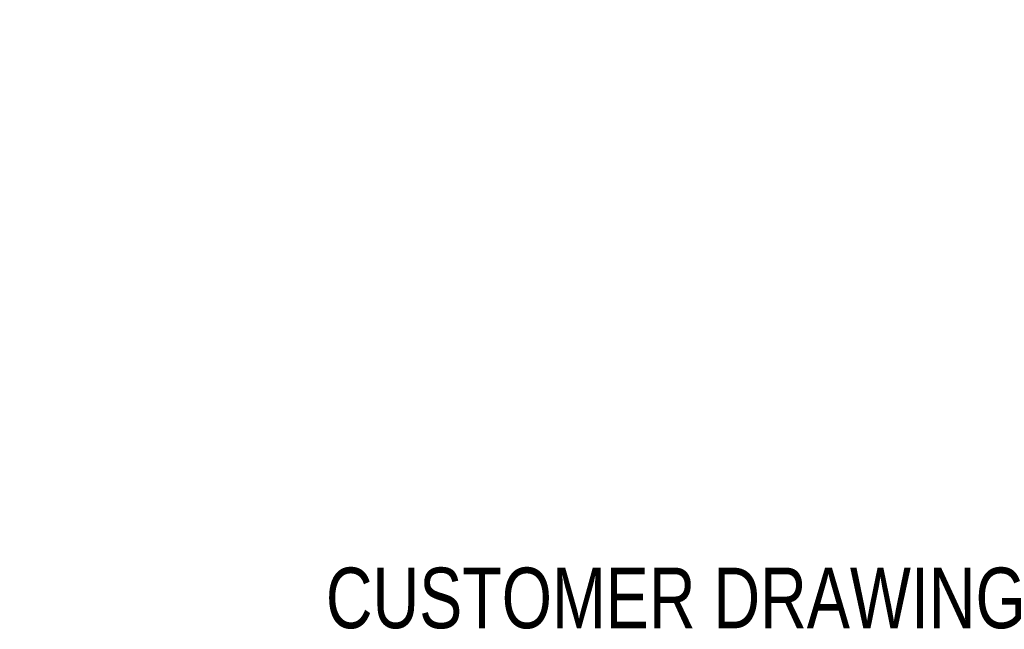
# Model space of a CAD drawing. Header units: inches. Extents: x 0.2 to 16.8, y 0.1 to 10.8.
# Tile 45 of 47: x 11.4 to 13.9, y 2.1 to 3.7. Entities that reach past the tile are written whole.
import ezdxf
from ezdxf.enums import TextEntityAlignment as Align

# ---------------------------------------------------------------- set-up
doc = ezdxf.new("R2010")
doc.units = ezdxf.units.IN
doc.header["$LTSCALE"] = 0.935
doc.header["$MEASUREMENT"] = 0
doc.layers.get('0').update_dxf_attribs({"linetype": 'CONTINUOUS'})
doc.layers.add('DIMENSIONS', color=7, linetype='CONTINUOUS')
doc.styles.get("Standard").update_dxf_attribs({"font": 'txt', "width": 0.8})
doc.dimstyles.new('DIMSTYLE_1', dxfattribs={"dimtxt": 0.125, "dimasz": 0.18, "dimexe": 0.18, "dimexo": 0.0625, "dimgap": 0.09, "dimtad": 0, "dimtih": 1, "dimtoh": 1, "dimdec": 3, "dimzin": 4, "dimdsep": 46, "dimtxsty": 'STANDARD', "dimblk": '_FILLED', "dimblk1": '_FILLED', "dimblk2": '_FILLED', "dimcen": 0.09, "dimadec": 0, "dimazin": 0, "dimtp": 0.001, "dimtm": 0.001, "dimtfac": 1, "dimtdec": 3, "dimtofl": 0, "dimtmove": 0, "dimatfit": 3, "dimldrblk": '_FILLED', "dimfxl": 1, "dimtolj": 1, "dimtzin": 4, "dimarcsym": 0})

# ---------------------------------------------------------------- blocks, each defined once
blk = doc.blocks.new('_FILLED')
at = {"color": 0, "linetype": 'BYBLOCK'}
blk.add_solid([(0, 0), (-1, 0.174), (-1, -0.174)], dxfattribs=at)
blk = doc.blocks.new('*D0')
at = {"layer": 'DIMENSIONS', "color": 2, "linetype": 'CONTINUOUS'}
for p, q in [((9.5983, 8.1386), (11.3018, 8.1386)), ((11.1768, 8.1386), (11.1768, 6.2812)), ((11.1768, 3.0754), (11.1768, 6.0312)), ((9.5033, 3.0754), (11.3018, 3.0754))]:
    blk.add_line(p, q, dxfattribs=at)
at = {"layer": 'DIMENSIONS', "color": 2, "linetype": 'CONTINUOUS', "xscale": 0.18, "yscale": 0.18, "zscale": 0.18}
for p, rotation in [((11.1768, 8.1386), 90), ((11.1768, 3.0754), 270)]:
    blk.add_blockref('_FILLED', p, dxfattribs=dict(at, rotation=rotation))
at = {"layer": 'DIMENSIONS', "color": 2, "linetype": 'CONTINUOUS', "width": 0.8}
for s, p in [('[', (11.0893, 6.0937)), (']', (11.7893, 6.0937)), ('5.063', (10.4643, 6.0937)), ('128.61', (11.1893, 6.0937))]:
    blk.add_text(s, height=0.125, dxfattribs=at).set_placement(p)

msp = doc.modelspace()

# ---------------------------------------------------------------- texts
at = {"color": 7, "linetype": 'CONTINUOUS', "width": 0.8}
msp.add_text('CUSTOMER DRAWING', height=0.15625, dxfattribs=at).set_placement((13.0668, 2.1001), align=Align.CENTER)

# ---------------------------------------------------------------- dimensions: what is measured, and where the dimension line sits
at = {"layer": 'DIMENSIONS', "color": 2, "linetype": 'CONTINUOUS'}
dim = msp.add_linear_dim(base=(11.1768, 8.1386), p1=(9.5033, 3.0754), p2=(9.5983, 8.1386), angle=90, dimstyle='DIMSTYLE_1', dxfattribs=at)
dim.commit()
dim.dimension.update_dxf_attribs({"geometry": '*D0', "text_midpoint": (11.1768, 6.1562), "dimtype": 160})

doc.saveas('drawing.dxf')
